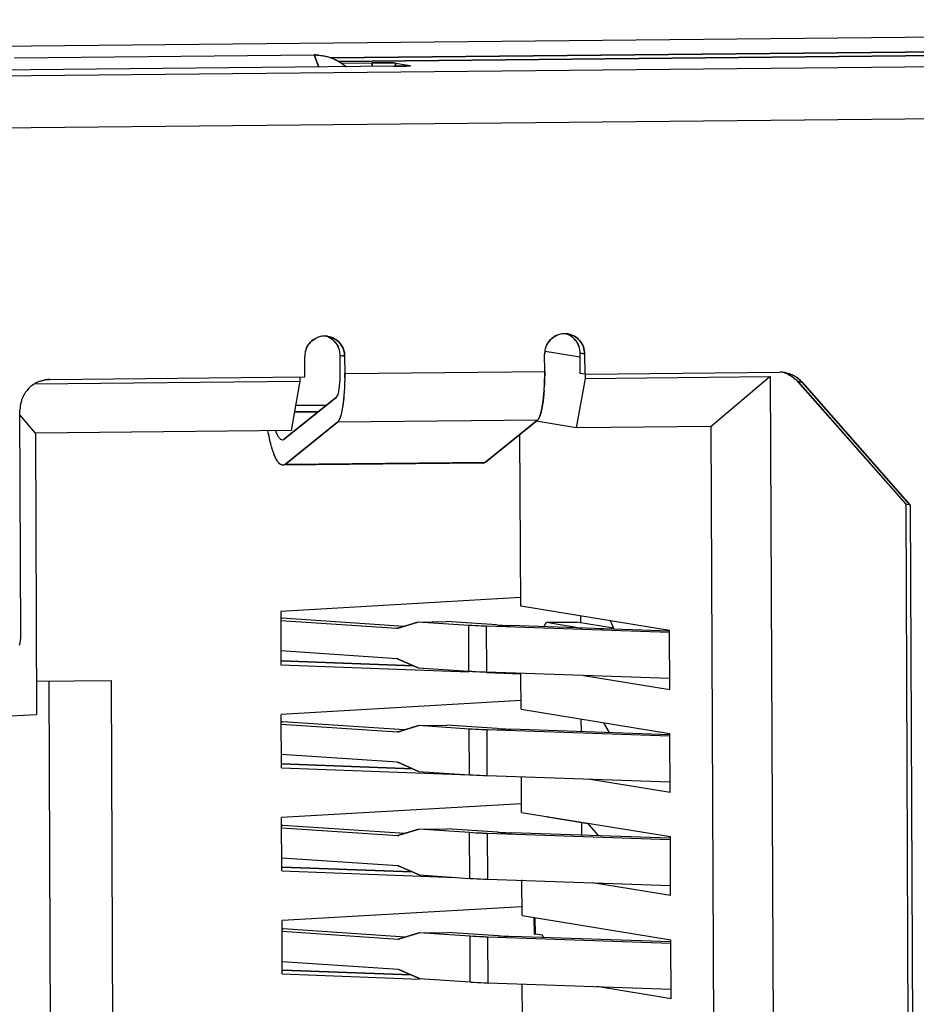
# Model space of a CAD drawing. Header units: millimetres. Extents: x 0 to 1750, y -1720 to 477.
# Tile 7 of 256: x 327 to 336, y -994 to -984. Entities that reach past the tile are written whole.
import ezdxf

# ---------------------------------------------------------------- set-up
doc = ezdxf.new("R2010")
doc.units = ezdxf.units.MM
doc.header["$LTSCALE"] = 92.51
for name, color, linetype in [('101304998_DXF_CONTINUOUS_LINE', 7, 'CONTINUOUS'), ('_101304998_1DXF_CONTINUOUS_LINE', 7, 'CONTINUOUS'), ('DE-11-072043DXF_CONTINUOUS_LINE', 7, 'CONTINUOUS'), ('MANIFOLD_SOLDXF_CONTINUOUS_LINE', 7, 'CONTINUOUS')]:
    doc.layers.add(name, color=color, linetype=linetype)

msp = doc.modelspace()

# ---------------------------------------------------------------- linework, layer by layer
at = {"layer": '101304998_DXF_CONTINUOUS_LINE'}
for p, q in [((323.5827, -984.4111), (352.3109, -984.126)), ((343.0871, -984.0736), (330.1382, -984.2021)), ((330.2172, -984.2386), (343.0063, -984.1117)), ((327.0258, -984.2043), (329.9774, -984.175)), ((330.0224, -984.2936), (329.9774, -984.175)), ((330.2423, -984.2542), (330.5453, -984.2512)), ((330.5453, -984.2512), (330.5455, -984.2884)), ((330.7779, -984.2551), (330.9211, -984.2784)), ((330.778, -984.2862), (330.7779, -984.2551)), ((330.7601, -984.2862), (326.628, -984.3272)), ((330.8727, -984.2838), (330.8337, -984.285)), ((352.4026, -984.6403), (323.6385, -984.9258)), ((329.8834, -987.3428), (329.8826, -987.1428)), ((330.2314, -987.1316), (330.2761, -987.1389)), ((330.2321, -987.3016), (330.2314, -987.1316)), ((330.2761, -987.1389), (330.2769, -987.3089)), ((332.2445, -987.2893), (332.2438, -987.1194)), ((332.2488, -987.0885), (332.5927, -987.1447)), ((332.5926, -987.1082), (332.6373, -987.1155)), ((332.5935, -987.3081), (332.5926, -987.1082)), ((332.6373, -987.1155), (332.6382, -987.3154)), ((327.3747, -987.3676), (329.8834, -987.3428)), ((329.8389, -987.3854), (329.8387, -987.3429)), ((330.2769, -987.3089), (332.2445, -987.2893)), ((332.6429, -987.3576), (332.5556, -987.8428)), ((332.6382, -987.3154), (332.5935, -987.3081)), ((332.6382, -987.3154), (334.5567, -987.2964)), ((332.6427, -987.3154), (332.6429, -987.3576)), ((332.6429, -987.3576), (334.463, -987.3395)), ((334.463, -987.3395), (333.8838, -987.8296)), ((334.463, -987.3395), (334.5192, -1000.1734)), ((327.2241, -987.4114), (329.8389, -987.3854)), ((329.7516, -987.8706), (329.8389, -987.3854)), ((334.7337, -987.3884), (334.7785, -987.3957)), ((335.7967, -988.5958), (334.7337, -987.3884)), ((334.7785, -987.3957), (335.8415, -988.6031)), ((330.1961, -987.5417), (329.6856, -987.9525)), ((329.7963, -987.6222), (330.0998, -987.6192)), ((327.0905, -989.8894), (327.0808, -987.6704)), ((327.233, -987.8956), (327.081, -987.7152)), ((330.0149, -987.6876), (329.7841, -987.6898)), ((329.7851, -987.6844), (330.0217, -987.6821)), ((329.6943, -988.2), (330.2048, -987.7892)), ((332.1724, -987.7697), (330.2048, -987.7892)), ((332.1724, -987.7697), (331.662, -988.1805)), ((332.5556, -987.8428), (332.1615, -987.7785)), ((333.8838, -987.8296), (332.5556, -987.8428)), ((333.9356, -999.664), (333.8838, -987.8296)), ((329.7516, -987.8706), (327.233, -987.8956)), ((327.233, -987.8956), (327.2451, -990.6643)), ((332.0081, -989.5985), (332.0007, -987.9079)), ((331.6346, -988.1915), (329.667, -988.2111)), ((329.6943, -988.2), (331.662, -988.1805)), ((335.8415, -988.6031), (335.7967, -988.5958)), ((335.7967, -988.5958), (335.8418, -998.8909)), ((335.8415, -988.6031), (335.8866, -998.8982)), ((332.0078, -989.5135), (329.647, -989.6494)), ((329.647, -989.6494), (329.6493, -990.1742)), ((333.4722, -989.8374), (332.0081, -989.5985)), ((329.6589, -989.7166), (329.6473, -989.7165)), ((329.6474, -989.7391), (330.7902, -989.8157)), ((330.8585, -989.797), (329.6589, -989.7166)), ((330.9974, -989.7547), (330.8015, -989.8144)), ((330.9974, -989.7547), (331.2733, -989.7499)), ((331.4965, -989.7881), (330.9974, -989.7547)), ((331.7724, -989.7833), (331.2733, -989.7499)), ((332.2369, -989.801), (332.2624, -989.7573)), ((332.2624, -989.7573), (332.5576, -989.7543)), ((332.2624, -989.7573), (332.6095, -989.8139)), ((332.9231, -989.814), (332.5576, -989.7543)), ((332.6003, -989.7613), (332.6, -989.6951)), ((332.9277, -989.8249), (332.893, -989.7429)), ((330.8015, -989.8155), (330.7902, -989.8157)), ((331.4985, -990.2379), (331.4965, -989.7881)), ((333.4715, -989.8584), (331.6693, -989.7963)), ((331.6693, -989.7963), (331.6713, -990.2461)), ((333.472, -989.8436), (331.9053, -989.7896)), ((332.7883, -989.8201), (332.9251, -989.8187)), ((333.4748, -990.4172), (333.4722, -989.8374)), ((330.7915, -990.1156), (329.6488, -990.0389)), ((329.6508, -990.136), (330.9554, -990.1852)), ((330.8028, -990.1184), (330.9994, -990.2045)), ((329.6493, -990.1742), (331.4982, -990.2439)), ((330.9994, -990.2045), (331.4985, -990.2379)), ((331.6711, -990.2504), (332.0111, -990.2632)), ((331.6713, -990.2461), (333.4743, -990.3083)), ((332.0126, -990.613), (332.0111, -990.2632)), ((327.2437, -990.338), (327.9774, -990.3307)), ((327.3951, -996.6043), (327.3676, -990.3368)), ((327.9774, -990.3307), (328.005, -996.6277)), ((332.6288, -990.2791), (333.4748, -990.4172)), ((332.0122, -990.5281), (329.6515, -990.6639)), ((332.0126, -990.613), (333.4767, -990.852)), ((326.8427, -990.6837), (327.2451, -990.6643)), ((329.6538, -991.1887), (329.6515, -990.6639)), ((329.6634, -990.7361), (329.6518, -990.736)), ((330.863, -990.8165), (329.6634, -990.7361)), ((332.605, -990.8331), (332.6044, -990.7096)), ((332.8816, -990.8426), (332.8262, -990.7458)), ((329.6519, -990.7586), (330.7946, -990.8352)), ((330.806, -990.835), (330.7946, -990.8352)), ((331.0019, -990.7742), (330.8059, -990.8339)), ((331.0019, -990.7742), (331.2778, -990.7694)), ((331.5009, -990.8077), (331.0019, -990.7742)), ((331.7769, -990.8029), (331.2778, -990.7694)), ((331.5029, -991.2574), (331.5009, -990.8077)), ((333.4758, -990.878), (331.6738, -990.8158)), ((331.6738, -990.8158), (331.6757, -991.2656)), ((333.4763, -990.8632), (331.9098, -990.8091)), ((333.4792, -991.4317), (333.4767, -990.852)), ((330.7959, -991.1351), (329.6532, -991.0585)), ((330.8073, -991.1379), (331.0038, -991.224)), ((329.6538, -991.1887), (331.5029, -991.2584)), ((329.6552, -991.1506), (330.9474, -991.1993)), ((331.0038, -991.224), (331.5029, -991.2574)), ((331.6757, -991.2656), (333.4788, -991.3278)), ((332.017, -991.6275), (332.0155, -991.2777)), ((333.4792, -991.4317), (332.672, -991.3)), ((332.0167, -991.5426), (329.6559, -991.6785)), ((329.6582, -992.2032), (329.6559, -991.6785)), ((332.017, -991.6275), (333.4811, -991.8665)), ((332.2708, -991.6763), (332.2668, -991.6683)), ((332.668, -991.7412), (332.2708, -991.6763)), ((329.6679, -991.7556), (329.6563, -991.7555)), ((329.6564, -991.7781), (330.7991, -991.8547)), ((330.8675, -991.836), (329.6679, -991.7556)), ((331.0063, -991.7937), (330.8104, -991.8534)), ((331.0063, -991.7937), (331.2823, -991.7889)), ((331.5054, -991.8272), (331.0063, -991.7937)), ((331.7813, -991.8224), (331.2823, -991.7889)), ((332.6094, -991.8526), (332.6089, -991.7315)), ((332.7782, -991.8584), (332.6834, -991.7511)), ((330.8104, -991.8546), (330.7991, -991.8547)), ((331.5074, -992.277), (331.5054, -991.8272)), ((333.4801, -991.8975), (331.6782, -991.8353)), ((331.6782, -991.8353), (331.6802, -992.2851)), ((333.4806, -991.8827), (331.9143, -991.8286)), ((333.4837, -992.4462), (333.4811, -991.8665)), ((330.8004, -992.1546), (329.6577, -992.078)), ((329.6582, -992.2032), (331.3693, -992.2677)), ((329.6597, -992.1651), (330.9393, -992.2133)), ((330.8117, -992.1575), (331.0083, -992.2435)), ((331.0083, -992.2435), (331.5074, -992.277)), ((331.6802, -992.2851), (333.4832, -992.3473)), ((332.0215, -992.6421), (332.02, -992.2922)), ((333.4837, -992.4462), (332.7153, -992.3208)), ((332.0211, -992.5571), (329.6604, -992.693)), ((332.0215, -992.6421), (333.4856, -992.881)), ((332.1391, -992.6613), (332.1398, -992.8219)), ((332.1488, -992.6628), (332.1495, -992.8252)), ((329.6627, -993.2177), (329.6604, -992.693)), ((329.6723, -992.7751), (329.6607, -992.775)), ((330.8719, -992.8555), (329.6723, -992.7751)), ((329.6608, -992.7976), (330.8036, -992.8743)), ((330.8149, -992.8741), (330.8036, -992.8743)), ((331.0108, -992.8132), (330.8149, -992.8729)), ((331.0108, -992.8132), (331.2867, -992.8084)), ((331.5099, -992.8467), (331.0108, -992.8132)), ((331.7858, -992.8419), (331.2867, -992.8084)), ((331.5119, -993.2965), (331.5099, -992.8467)), ((333.4843, -992.917), (331.6827, -992.8548)), ((331.6827, -992.8548), (331.6847, -993.3046)), ((333.4848, -992.9022), (331.9187, -992.8482)), ((332.2223, -992.837), (332.1495, -992.8252)), ((332.2332, -992.859), (332.2223, -992.837)), ((333.4881, -993.4607), (333.4856, -992.881)), ((330.8049, -993.1741), (329.6622, -993.0975)), ((329.6627, -993.2177), (331.0126, -993.2686)), ((329.6641, -993.1796), (330.9313, -993.2274)), ((330.8162, -993.177), (331.0128, -993.263)), ((331.0128, -993.263), (331.5119, -993.2965)), ((331.6847, -993.3046), (333.4877, -993.3668)), ((332.0259, -993.6566), (332.0244, -993.3163)), ((333.4881, -993.4607), (332.7586, -993.3417))]:
    msp.add_line(p, q, dxfattribs=at)
for centre, radius, start, end in [((329.982, -984.6471), 0.4721, 85.32447, 90.56277), ((330.8147, -982.7433), 1.5416, 272.15696, 272.77693), ((330.8472, -983.4094), 0.8747, 272.76212, 273.59062), ((330.0805, -987.1361), 0.1951, 105.79356, 113.57351), ((330.0806, -987.1364), 0.1955, 90.63264, 105.79455), ((330.0804, -987.1332), 0.1922, 87.29413, 90.56593), ((330.0358, -987.1268), 0.1931, 67.46875, 75.30203), ((330.0803, -987.1347), 0.1937, 82.9657, 87.29276), ((330.0802, -987.1355), 0.1945, 80.72209, 82.96708), ((332.4417, -987.1127), 0.1951, 105.79356, 113.57351), ((332.4418, -987.113), 0.1955, 90.63264, 105.79455), ((332.4416, -987.1097), 0.1922, 87.29413, 90.56593), ((332.397, -987.1034), 0.1931, 67.46875, 75.30203), ((332.4415, -987.1113), 0.1937, 82.9657, 87.29276), ((332.4414, -987.112), 0.1945, 80.72209, 82.96708), ((330.086, -987.1418), 0.2034, 158.53031, 165.50318), ((330.0299, -987.1321), 0.2014, 15.03853, 22.05737), ((332.4484, -987.1188), 0.2046, 165.47537, 180.17428), ((332.4473, -987.1184), 0.2034, 158.53031, 165.50318), ((332.3911, -987.1087), 0.2014, 15.03853, 22.05737), ((332.3888, -987.1093), 0.2038, 0.31801, 15.05798), ((330.0872, -987.1422), 0.2046, 165.47537, 180.17428), ((330.0276, -987.1328), 0.2038, 0.31801, 15.05798), ((334.5595, -987.5856), 0.2893, 85.24943, 90.55959), ((334.5593, -987.5885), 0.2921, 80.73607, 85.25336), ((334.5153, -987.578), 0.2889, 71.86918, 74.12709), ((334.5146, -987.58), 0.291, 63.13023, 71.85897), ((327.3832, -987.6681), 0.3023, 127.11086, 144.6559), ((327.3796, -987.664), 0.2968, 115.05645, 127.02465), ((327.3779, -987.6606), 0.293, 109.11991, 115.0417), ((329.9457, -987.3183), 2.2986, 356.17833, 357.27063), ((327.3842, -987.6685), 0.3033, 156.46804, 162.40906), ((327.3846, -987.6687), 0.3038, 144.71581, 156.46776), ((327.3879, -987.6694), 0.3071, 162.45688, 180.18562), ((330.7922, -989.7849), 0.0308, 266.15923, 277.89039), ((330.7921, -989.784), 0.0318, 277.88904, 282.48697), ((330.7918, -989.7827), 0.0331, 282.49063, 286.96705), ((326.7834, -989.8904), 0.3071, 342.29038, 0.18516), ((330.7967, -990.8045), 0.0308, 266.15923, 277.89039), ((330.7966, -990.8035), 0.0318, 277.88904, 282.48697), ((330.7963, -990.8022), 0.0331, 282.49063, 286.96705), ((330.8012, -991.824), 0.0308, 266.15923, 277.89039), ((330.801, -991.823), 0.0318, 277.88904, 282.48697), ((330.8007, -991.8217), 0.0331, 282.49063, 286.96705), ((330.8056, -992.8435), 0.0308, 266.15923, 277.89039), ((330.8055, -992.8425), 0.0318, 277.88904, 282.48697), ((330.8052, -992.8413), 0.0331, 282.49063, 286.96705)]:
    msp.add_arc(centre, radius, start, end, dxfattribs=at)
for points, knots in [([(330.0205, -984.1765), (330.07, -984.1806), (330.168, -984.2044), (330.2533, -984.2581), (330.2903, -984.2905)], [0, 0, 0, 0, 0.502093, 1, 1, 1, 1]), ([(330.5453, -984.2512), (330.5713, -984.2509), (330.6212, -984.2508), (330.6892, -984.2511), (330.7406, -984.2528), (330.7684, -984.2535), (330.7779, -984.2551)], [0, 0, 0, 0, 0.335371, 0.643061, 0.876384, 1, 1, 1, 1]), ([(330.8337, -984.285), (330.8279, -984.2852), (330.8034, -984.2857), (330.7789, -984.286), (330.7601, -984.2862)], [0, 0, 0, 0, 0.234416, 1, 1, 1, 1]), ([(330.9199, -984.2808), (330.9188, -984.281), (330.9129, -984.2817), (330.9069, -984.2821), (330.902, -984.2824)], [0, 0, 0, 0, 0.180375, 1, 1, 1, 1]), ([(330.9243, -984.2795), (330.9243, -984.2797), (330.9228, -984.2807), (330.9213, -984.2806), (330.9199, -984.2808)], [0, 0, 0, 0, 0.091262, 1, 1, 1, 1]), ([(330.1116, -986.9435), (330.1561, -986.9508), (330.243, -986.9996), (330.2759, -987.0933), (330.2761, -987.1389)], [0, 0, 0, 0, 0.497301, 1, 1, 1, 1]), ([(332.4728, -986.9201), (332.5173, -986.9274), (332.6042, -986.9762), (332.6371, -987.0699), (332.6373, -987.1155)], [0, 0, 0, 0, 0.497301, 1, 1, 1, 1]), ([(330.2769, -987.3089), (330.2771, -987.3657), (330.2745, -987.4723), (330.261, -987.6146), (330.2429, -987.7124), (330.2227, -987.766), (330.2112, -987.784), (330.2048, -987.7892)], [0, 0, 0, 0, 0.346993, 0.64963, 0.873787, 0.949345, 1, 1, 1, 1]), ([(330.2297, -987.3875), (330.2302, -987.3805), (330.2317, -987.3519), (330.2322, -987.3233), (330.2321, -987.3016)], [0, 0, 0, 0, 0.242766, 1, 1, 1, 1]), ([(332.2445, -987.2893), (332.2446, -987.301), (332.2445, -987.3472), (332.2433, -987.3933), (332.2416, -987.4277)], [0, 0, 0, 0, 0.253333, 1, 1, 1, 1]), ([(334.6063, -987.3002), (334.6391, -987.3055), (334.7035, -987.3278), (334.7564, -987.3706), (334.7785, -987.3957)], [0, 0, 0, 0, 0.49917, 1, 1, 1, 1]), ([(330.2106, -987.5144), (330.2163, -987.4971), (330.2241, -987.4547), (330.2282, -987.412), (330.2297, -987.3875)], [0, 0, 0, 0, 0.425875, 1, 1, 1, 1]), ([(330.1961, -987.5417), (330.1975, -987.5406), (330.2044, -987.5327), (330.208, -987.5226), (330.2106, -987.5144)], [0, 0, 0, 0, 0.178273, 1, 1, 1, 1]), ([(332.232, -987.553), (332.231, -987.5623), (332.2268, -987.5968), (332.2215, -987.6312), (332.2165, -987.656)], [0, 0, 0, 0, 0.271401, 1, 1, 1, 1]), ([(332.2391, -987.4715), (332.2386, -987.4785), (332.2367, -987.5057), (332.2342, -987.5329), (332.232, -987.553)], [0, 0, 0, 0, 0.258896, 1, 1, 1, 1]), ([(332.1963, -987.7301), (332.1946, -987.7346), (332.1886, -987.7488), (332.1807, -987.763), (332.1724, -987.7697)], [0, 0, 0, 0, 0.315643, 1, 1, 1, 1]), ([(332.2165, -987.656), (332.2155, -987.6609), (332.2118, -987.6788), (332.2073, -987.6966), (332.2034, -987.7093)], [0, 0, 0, 0, 0.272568, 1, 1, 1, 1]), ([(329.667, -988.211), (329.6518, -988.2112), (329.6275, -988.1929), (329.6058, -988.1596), (329.578, -988.1025), (329.5483, -988.0061), (329.5303, -987.9214), (329.5215, -987.8732)], [0, 0, 0, 0, 0.118884, 0.20728, 0.319122, 0.61452, 1, 1, 1, 1]), ([(329.5959, -987.8728), (329.6008, -987.8858), (329.6106, -987.909), (329.629, -987.9416), (329.6507, -987.9612), (329.6645, -987.9611)], [0, 0, 0, 0, 0.360722, 0.641961, 1, 1, 1, 1]), ([(329.6645, -987.9611), (329.67, -987.961), (329.6777, -987.9583), (329.6839, -987.9539), (329.6856, -987.9525)], [0, 0, 0, 0, 0.721791, 1, 1, 1, 1]), ([(329.6943, -988.2), (329.6921, -988.2018), (329.6841, -988.2075), (329.6741, -988.211), (329.667, -988.211)], [0, 0, 0, 0, 0.278209, 1, 1, 1, 1]), ([(331.662, -988.1805), (331.6598, -988.1822), (331.6518, -988.188), (331.6418, -988.1914), (331.6346, -988.1915)], [0, 0, 0, 0, 0.278209, 1, 1, 1, 1]), ([(331.6693, -989.7963), (331.6525, -989.7957), (331.5949, -989.7936), (331.5373, -989.7909), (331.4965, -989.7881)], [0, 0, 0, 0, 0.290853, 1, 1, 1, 1]), ([(331.7724, -989.7833), (331.7816, -989.784), (331.8259, -989.7866), (331.8702, -989.7884), (331.9053, -989.7896)], [0, 0, 0, 0, 0.208081, 1, 1, 1, 1]), ([(331.4985, -990.2379), (331.5104, -990.2387), (331.568, -990.2422), (331.6256, -990.2445), (331.6713, -990.2461)], [0, 0, 0, 0, 0.208081, 1, 1, 1, 1]), ([(331.6738, -990.8158), (331.657, -990.8152), (331.5994, -990.8131), (331.5417, -990.8104), (331.5009, -990.8077)], [0, 0, 0, 0, 0.290853, 1, 1, 1, 1]), ([(331.7769, -990.8029), (331.7861, -990.8035), (331.8304, -990.8061), (331.8747, -990.8079), (331.9098, -990.8091)], [0, 0, 0, 0, 0.208081, 1, 1, 1, 1]), ([(331.5029, -991.2574), (331.5149, -991.2582), (331.5725, -991.2617), (331.6301, -991.264), (331.6757, -991.2656)], [0, 0, 0, 0, 0.208081, 1, 1, 1, 1]), ([(332.6834, -991.7511), (332.6822, -991.7497), (332.6779, -991.7453), (332.6723, -991.7419), (332.668, -991.7412)], [0, 0, 0, 0, 0.294099, 1, 1, 1, 1]), ([(331.6782, -991.8353), (331.6615, -991.8347), (331.6038, -991.8326), (331.5462, -991.8299), (331.5054, -991.8272)], [0, 0, 0, 0, 0.290853, 1, 1, 1, 1]), ([(331.7813, -991.8224), (331.7905, -991.823), (331.8348, -991.8257), (331.8792, -991.8274), (331.9143, -991.8286)], [0, 0, 0, 0, 0.208081, 1, 1, 1, 1]), ([(331.5074, -992.277), (331.5194, -992.2778), (331.5769, -992.2812), (331.6345, -992.2835), (331.6802, -992.2851)], [0, 0, 0, 0, 0.208081, 1, 1, 1, 1]), ([(331.6827, -992.8548), (331.6659, -992.8543), (331.6083, -992.8521), (331.5507, -992.8494), (331.5099, -992.8467)], [0, 0, 0, 0, 0.290853, 1, 1, 1, 1]), ([(331.7858, -992.8419), (331.795, -992.8425), (331.8393, -992.8452), (331.8836, -992.8469), (331.9187, -992.8482)], [0, 0, 0, 0, 0.208081, 1, 1, 1, 1]), ([(332.1495, -992.8252), (332.1471, -992.8248), (332.1444, -992.8242), (332.1399, -992.8229), (332.1399, -992.8219)], [0, 0, 0, 0, 0.717043, 1, 1, 1, 1]), ([(331.5119, -993.2965), (331.5238, -993.2973), (331.5814, -993.3007), (331.639, -993.303), (331.6847, -993.3046)], [0, 0, 0, 0, 0.208081, 1, 1, 1, 1])]:
    msp.add_open_spline(points, degree=3, knots=knots, dxfattribs=at)
for points in [[(329.9387, -987.0018), (329.9566, -986.9831), (329.9787, -986.9677), (330.0025, -986.9573)], [(330.174, -986.9918), (330.1559, -986.9734), (330.1337, -986.9584), (330.1098, -986.9485)], [(332.2999, -986.9784), (332.3179, -986.9597), (332.3399, -986.9442), (332.3637, -986.9338)], [(332.5352, -986.9683), (332.5171, -986.95), (332.4949, -986.9349), (332.471, -986.925)], [(332.5777, -987.033), (332.568, -987.0091), (332.5533, -986.9867), (332.5352, -986.9683)], [(329.8967, -987.0674), (329.9062, -987.0432), (329.9207, -987.0206), (329.9387, -987.0018)], [(330.2165, -987.0564), (330.2068, -987.0325), (330.1921, -987.0101), (330.174, -986.9918)], [(332.258, -987.0439), (332.2675, -987.0198), (332.282, -986.9971), (332.2999, -986.9784)], [(334.6461, -987.3204), (334.6791, -987.3371), (334.7093, -987.3606), (334.7337, -987.3884)], [(327.2819, -987.3838), (327.3116, -987.3735), (327.3433, -987.368), (327.3747, -987.3676)], [(332.2034, -987.7093), (332.2013, -987.7163), (332.199, -987.7232), (332.1963, -987.7301)], [(330.7915, -990.1156), (330.7954, -990.1158), (330.7992, -990.1169), (330.8028, -990.1184)], [(330.7959, -991.1351), (330.7998, -991.1354), (330.8037, -991.1364), (330.8073, -991.1379)], [(330.8004, -992.1546), (330.8043, -992.1549), (330.8082, -992.1559), (330.8117, -992.1575)], [(330.8049, -993.1741), (330.8088, -993.1744), (330.8126, -993.1754), (330.8162, -993.177)]]:
    msp.add_open_spline(points, degree=3, dxfattribs=at)
at = {"layer": '_101304998_1DXF_CONTINUOUS_LINE'}
for p, q in [((327.0258, -984.2043), (329.9774, -984.175)), ((329.9774, -984.175), (330.0224, -984.2936))]:
    msp.add_line(p, q, dxfattribs=at)
msp.add_open_spline([(329.9774, -984.175), (330.0343, -984.1744), (330.1488, -984.194), (330.2484, -984.2537), (330.2907, -984.2909)], degree=3, knots=[0, 0, 0, 0, 0.502359, 1, 1, 1, 1], dxfattribs=at)
at = {"layer": 'DE-11-072043DXF_CONTINUOUS_LINE'}
msp.add_line((353.4876, -983.8276), (322.6442, -984.1337), dxfattribs=at)
at = {"layer": 'MANIFOLD_SOLDXF_CONTINUOUS_LINE'}
for p, q in [((323.5827, -984.4111), (352.3109, -984.126)), ((330.1395, -984.2021), (343.0871, -984.0736)), ((343.0063, -984.1117), (330.2172, -984.2386)), ((330.2423, -984.2542), (330.5453, -984.2512)), ((330.5455, -984.2884), (330.5453, -984.2512)), ((330.7779, -984.2551), (330.9211, -984.2784)), ((330.7779, -984.2551), (330.778, -984.286)), ((330.7601, -984.2862), (326.628, -984.3272)), ((330.8323, -984.2851), (330.8337, -984.285)), ((330.8881, -984.2832), (330.8894, -984.2831)), ((352.4026, -984.6403), (323.6385, -984.9258)), ((329.8834, -987.3428), (329.8826, -987.1428)), ((330.2761, -987.1389), (330.2314, -987.1316)), ((330.2321, -987.3016), (330.2314, -987.1316)), ((330.2761, -987.1389), (330.2769, -987.3089)), ((332.2445, -987.2893), (332.2438, -987.1194)), ((332.2488, -987.0885), (332.5927, -987.1447)), ((332.6373, -987.1155), (332.5926, -987.1082)), ((332.5935, -987.3081), (332.5926, -987.1082)), ((332.6373, -987.1155), (332.6382, -987.3154)), ((327.3747, -987.3676), (329.8834, -987.3428)), ((329.8389, -987.3854), (329.8387, -987.3432)), ((330.2769, -987.3089), (332.2445, -987.2893)), ((332.6429, -987.3576), (332.5556, -987.8428)), ((332.6382, -987.3154), (332.5935, -987.3081)), ((332.6382, -987.3154), (334.5567, -987.2964)), ((332.6427, -987.3154), (332.6429, -987.3576)), ((332.6429, -987.3576), (334.463, -987.3395)), ((334.463, -987.3395), (333.8838, -987.8296)), ((334.463, -987.3395), (334.5192, -1000.1734)), ((327.2241, -987.4114), (329.8389, -987.3854)), ((329.7516, -987.8706), (329.8389, -987.3854)), ((332.2416, -987.4288), (332.2416, -987.4277)), ((334.7785, -987.3957), (334.7337, -987.3884)), ((334.734, -987.3886), (335.7967, -988.5958)), ((335.8415, -988.6031), (334.7785, -987.3957)), ((329.6856, -987.9525), (330.1961, -987.5417)), ((329.7963, -987.6222), (330.0998, -987.6192)), ((327.0905, -989.8894), (327.0808, -987.6704)), ((327.233, -987.8956), (327.081, -987.7152)), ((329.7841, -987.6898), (330.0149, -987.6876)), ((329.7851, -987.6844), (330.0217, -987.6821)), ((332.1962, -987.7305), (332.1963, -987.73)), ((332.1962, -987.7305), (332.1963, -987.7301)), ((330.2048, -987.7892), (329.6943, -988.2)), ((332.1724, -987.7697), (330.2048, -987.7892)), ((331.662, -988.1805), (332.1724, -987.7697)), ((332.5556, -987.8428), (332.1615, -987.7785)), ((333.8838, -987.8296), (332.5556, -987.8428)), ((333.9356, -999.664), (333.8838, -987.8296)), ((329.7516, -987.8706), (327.233, -987.8956)), ((327.233, -987.8956), (327.2451, -990.6643)), ((332.0081, -989.5985), (332.0007, -987.9079)), ((331.6346, -988.1915), (329.667, -988.2111)), ((329.6943, -988.2), (331.662, -988.1805)), ((335.8415, -988.6031), (335.7967, -988.5958)), ((335.7967, -988.5958), (335.8418, -998.8909)), ((335.8415, -988.6031), (335.8866, -998.8982)), ((332.0078, -989.5135), (329.647, -989.6494)), ((329.647, -989.6494), (329.6493, -990.1742)), ((333.4722, -989.8374), (332.0081, -989.5985)), ((329.6473, -989.7165), (329.6589, -989.7166)), ((329.6474, -989.7391), (330.7902, -989.8157)), ((330.8585, -989.797), (329.6589, -989.7166)), ((330.8015, -989.8144), (330.9974, -989.7547)), ((330.9974, -989.7547), (331.2733, -989.7499)), ((331.4965, -989.7881), (330.9974, -989.7547)), ((331.7724, -989.7833), (331.2733, -989.7499)), ((332.2369, -989.801), (332.2624, -989.7573)), ((332.2624, -989.7573), (332.5576, -989.7543)), ((332.2624, -989.7573), (332.6095, -989.8139)), ((332.9231, -989.814), (332.5576, -989.7543)), ((332.6003, -989.7613), (332.6, -989.6951)), ((332.9277, -989.8249), (332.893, -989.7429)), ((331.4985, -990.2379), (331.4965, -989.7881)), ((333.4715, -989.8584), (331.6693, -989.7963)), ((331.6693, -989.7963), (331.6713, -990.2461)), ((333.472, -989.8436), (331.9053, -989.7896)), ((332.7883, -989.8201), (332.9251, -989.8187)), ((333.4748, -990.4172), (333.4722, -989.8374)), ((330.7915, -990.1156), (329.6488, -990.0389)), ((330.9554, -990.1852), (329.6508, -990.136)), ((330.9994, -990.2045), (330.8028, -990.1184)), ((329.6493, -990.1742), (331.4982, -990.2439)), ((330.9994, -990.2045), (331.4985, -990.2379)), ((331.6711, -990.2504), (332.0111, -990.2632)), ((331.6713, -990.2461), (333.4743, -990.3083)), ((332.0126, -990.613), (332.0111, -990.2632)), ((327.2437, -990.338), (327.9774, -990.3307)), ((327.3951, -996.6043), (327.3676, -990.3368)), ((327.9774, -990.3307), (328.005, -996.6277)), ((332.6288, -990.2791), (333.4748, -990.4172)), ((332.0122, -990.5281), (329.6515, -990.6639)), ((332.0126, -990.613), (333.4767, -990.852)), ((326.8427, -990.6837), (327.2451, -990.6643)), ((329.6538, -991.1887), (329.6515, -990.6639)), ((329.6518, -990.736), (329.6634, -990.7361)), ((330.863, -990.8165), (329.6634, -990.7361)), ((332.605, -990.8331), (332.6044, -990.7096)), ((332.8816, -990.8426), (332.8262, -990.7458)), ((329.6519, -990.7586), (330.7946, -990.8352)), ((330.8059, -990.8339), (331.0019, -990.7742)), ((331.0019, -990.7742), (331.2778, -990.7694)), ((331.5009, -990.8077), (331.0019, -990.7742)), ((331.7769, -990.8029), (331.2778, -990.7694)), ((331.5029, -991.2574), (331.5009, -990.8077)), ((333.4758, -990.878), (331.6738, -990.8158)), ((331.6738, -990.8158), (331.6757, -991.2656)), ((333.4763, -990.8632), (331.9098, -990.8091)), ((333.4792, -991.4317), (333.4767, -990.852)), ((330.7959, -991.1351), (329.6532, -991.0585)), ((331.0038, -991.224), (330.8073, -991.1379)), ((329.6538, -991.1887), (331.5029, -991.2584)), ((330.9474, -991.1993), (329.6552, -991.1506)), ((331.0038, -991.224), (331.5029, -991.2574)), ((331.6757, -991.2656), (333.4788, -991.3278)), ((332.017, -991.6275), (332.0155, -991.2777)), ((333.4792, -991.4317), (332.672, -991.3)), ((332.0167, -991.5426), (329.6559, -991.6785)), ((329.6582, -992.2032), (329.6559, -991.6785)), ((332.017, -991.6275), (333.4811, -991.8665)), ((332.668, -991.7412), (332.2708, -991.6763)), ((329.6563, -991.7555), (329.6679, -991.7556)), ((329.6564, -991.7781), (330.7991, -991.8547)), ((330.8675, -991.836), (329.6679, -991.7556)), ((330.8104, -991.8534), (331.0063, -991.7937)), ((331.0063, -991.7937), (331.2823, -991.7889)), ((331.5054, -991.8272), (331.0063, -991.7937)), ((331.7813, -991.8224), (331.2823, -991.7889)), ((332.6094, -991.8526), (332.6089, -991.7315)), ((332.7782, -991.8584), (332.6834, -991.7511)), ((331.5074, -992.277), (331.5054, -991.8272)), ((333.4801, -991.8975), (331.6782, -991.8353)), ((331.6782, -991.8353), (331.6802, -992.2851)), ((333.4806, -991.8827), (331.9143, -991.8286)), ((333.4837, -992.4462), (333.4811, -991.8665)), ((330.8004, -992.1546), (329.6577, -992.078)), ((329.6582, -992.2032), (331.3693, -992.2677)), ((330.9393, -992.2133), (329.6597, -992.1651)), ((331.0083, -992.2435), (330.8117, -992.1575)), ((331.0083, -992.2435), (331.5074, -992.277)), ((331.6802, -992.2851), (333.4832, -992.3473)), ((332.0215, -992.6421), (332.02, -992.2968)), ((333.4837, -992.4462), (332.7153, -992.3208)), ((332.0211, -992.5571), (329.6604, -992.693)), ((332.0215, -992.6421), (333.4856, -992.881)), ((332.1391, -992.6613), (332.1398, -992.8219)), ((332.1488, -992.6628), (332.1495, -992.8252)), ((329.6627, -993.2177), (329.6604, -992.693)), ((329.6607, -992.775), (329.6723, -992.7751)), ((330.8719, -992.8555), (329.6723, -992.7751)), ((329.6608, -992.7976), (330.8036, -992.8743)), ((330.8149, -992.8729), (331.0108, -992.8132)), ((331.0108, -992.8132), (331.2867, -992.8084)), ((331.5099, -992.8467), (331.0108, -992.8132)), ((331.7858, -992.8419), (331.2867, -992.8084)), ((331.5119, -993.2965), (331.5099, -992.8467)), ((333.4843, -992.917), (331.6827, -992.8548)), ((331.6827, -992.8548), (331.6847, -993.3046)), ((333.4848, -992.9022), (331.9187, -992.8482)), ((332.2223, -992.837), (332.1495, -992.8252)), ((332.2332, -992.859), (332.2223, -992.837)), ((333.4881, -993.4607), (333.4856, -992.881)), ((330.8049, -993.1741), (329.6622, -993.0975)), ((329.6627, -993.2177), (331.0126, -993.2686)), ((330.9313, -993.2274), (329.6641, -993.1796)), ((331.0128, -993.263), (330.8162, -993.177)), ((331.0128, -993.263), (331.5119, -993.2965)), ((331.6847, -993.3046), (333.4877, -993.3668)), ((332.0259, -993.6566), (332.0244, -993.3163)), ((333.4881, -993.4607), (332.7586, -993.3417))]:
    msp.add_line(p, q, dxfattribs=at)
for centre, radius, start, end in [((330.9104, -984.2161), 0.0654, 278.05672, 278.36314), ((330.081, -987.1372), 0.1964, 112.99652, 113.5803), ((330.0808, -987.1367), 0.1958, 105.82994, 112.99514), ((330.0805, -987.1362), 0.1952, 90.61157, 105.79996), ((330.0804, -987.1343), 0.1934, 87.4605, 90.56686), ((330.0804, -987.1349), 0.1939, 80.74033, 87.46103), ((330.0345, -987.1294), 0.196, 50.02079, 67.39597), ((332.4423, -987.1138), 0.1964, 112.99652, 113.5803), ((332.442, -987.1133), 0.1958, 105.82994, 112.99514), ((332.4418, -987.1127), 0.1952, 90.61157, 105.79996), ((332.4416, -987.1109), 0.1934, 87.4605, 90.56686), ((332.4416, -987.1114), 0.1939, 80.74033, 87.46103), ((332.3957, -987.106), 0.196, 50.02079, 67.39597), ((332.3954, -987.1062), 0.1964, 45.3244, 49.97948), ((332.3949, -987.1066), 0.197, 44.58471, 45.32632), ((330.0858, -987.1419), 0.2032, 158.47211, 165.45167), ((330.0856, -987.1419), 0.203, 157.88122, 158.46682), ((330.0833, -987.1404), 0.2003, 135.49258, 136.22602), ((330.0341, -987.1296), 0.1964, 45.3244, 49.97948), ((330.0337, -987.13), 0.197, 44.58471, 45.32632), ((330.0306, -987.132), 0.2007, 22.12325, 22.71333), ((330.0301, -987.1322), 0.2012, 15.09034, 22.116), ((332.4479, -987.1186), 0.2041, 165.48259, 180.2193), ((332.447, -987.1185), 0.2032, 158.47211, 165.45167), ((332.4468, -987.1185), 0.203, 157.88122, 158.46682), ((332.4445, -987.117), 0.2003, 135.49258, 136.22602), ((332.3918, -987.1086), 0.2007, 22.12325, 22.71333), ((332.3913, -987.1088), 0.2012, 15.09034, 22.116), ((332.3893, -987.1092), 0.2033, 0.27281, 15.05079), ((330.0867, -987.1421), 0.2041, 165.48259, 180.2193), ((330.0281, -987.1326), 0.2033, 0.27281, 15.05079), ((327.5181, -987.3212), 2.7588, 359.2858, 359.76866), ((327.4952, -987.3211), 2.7817, 359.76825, 0.25116), ((334.5596, -987.5869), 0.2905, 85.27731, 90.56442), ((334.5595, -987.5873), 0.2909, 84.79677, 85.27864), ((334.5596, -987.5868), 0.2904, 80.73661, 84.79794), ((334.5144, -987.5804), 0.2914, 64.20127, 70.77724), ((327.3829, -987.6678), 0.3018, 127.09631, 144.67053), ((327.3797, -987.6642), 0.297, 115.05505, 127.01699), ((327.3785, -987.6619), 0.2944, 109.13658, 115.02933), ((327.3779, -987.6613), 0.2936, 90.64345, 109.08528), ((329.9564, -987.3189), 2.2878, 356.17569, 357.24731), ((327.3856, -987.6691), 0.3048, 156.48026, 162.39154), ((327.3848, -987.6688), 0.3039, 144.72326, 156.46915), ((327.3876, -987.6694), 0.3067, 162.44776, 180.19738), ((326.7838, -989.8904), 0.3068, 342.28176, 0.19602)]:
    msp.add_arc(centre, radius, start, end, dxfattribs=at)
for points, knots in [([(330.7779, -984.2551), (330.7743, -984.2545), (330.7647, -984.2538), (330.7471, -984.2528), (330.723, -984.2521), (330.681, -984.2512), (330.6212, -984.2507), (330.5713, -984.2509), (330.5453, -984.2512)], [0, 0, 0, 0, 0.046508, 0.12361, 0.22842, 0.356935, 0.664658, 1, 1, 1, 1]), ([(330.7601, -984.2862), (330.7664, -984.2862), (330.7905, -984.2859), (330.8146, -984.2855), (330.8323, -984.2851)], [0, 0, 0, 0, 0.263158, 1, 1, 1, 1]), ([(330.8337, -984.285), (330.8388, -984.2849), (330.857, -984.2844), (330.8751, -984.2838), (330.8881, -984.2832)], [0, 0, 0, 0, 0.28347, 1, 1, 1, 1]), ([(330.8894, -984.2831), (330.8955, -984.2828), (330.9056, -984.2822), (330.9156, -984.2814), (330.9195, -984.2809)], [0, 0, 0, 0, 0.609474, 1, 1, 1, 1]), ([(330.9199, -984.2808), (330.921, -984.2806), (330.9222, -984.2804), (330.9243, -984.2799), (330.9243, -984.2795)], [0, 0, 0, 0, 0.724807, 1, 1, 1, 1]), ([(330.0025, -986.9573), (329.9852, -986.9648), (329.9634, -986.9784), (329.9449, -986.9955), (329.9405, -987)], [0, 0, 0, 0, 0.748835, 1, 1, 1, 1]), ([(330.2761, -987.1389), (330.276, -987.1157), (330.2677, -987.0691), (330.2324, -987.0079), (330.1784, -986.9628), (330.1341, -986.9472), (330.1116, -986.9435)], [0, 0, 0, 0, 0.251867, 0.5025, 0.751715, 1, 1, 1, 1]), ([(332.3637, -986.9338), (332.3464, -986.9414), (332.3246, -986.9549), (332.3061, -986.9721), (332.3017, -986.9766)], [0, 0, 0, 0, 0.748835, 1, 1, 1, 1]), ([(332.6373, -987.1155), (332.6372, -987.0923), (332.6289, -987.0457), (332.5936, -986.9845), (332.5396, -986.9394), (332.4953, -986.9238), (332.4728, -986.9201)], [0, 0, 0, 0, 0.251867, 0.5025, 0.751715, 1, 1, 1, 1]), ([(332.5352, -986.9683), (332.5485, -986.9818), (332.5637, -987.0025), (332.5745, -987.0253), (332.577, -987.0311)], [0, 0, 0, 0, 0.748837, 1, 1, 1, 1]), ([(330.174, -986.9918), (330.1873, -987.0052), (330.2025, -987.0259), (330.2133, -987.0487), (330.2157, -987.0545)], [0, 0, 0, 0, 0.748837, 1, 1, 1, 1]), ([(330.2297, -987.3875), (330.2302, -987.3806), (330.2317, -987.3519), (330.2322, -987.3233), (330.2321, -987.3016)], [0, 0, 0, 0, 0.242305, 1, 1, 1, 1]), ([(330.2767, -987.3556), (330.2765, -987.3728), (330.275, -987.4385), (330.2711, -987.5042), (330.2664, -987.5525)], [0, 0, 0, 0, 0.261965, 1, 1, 1, 1]), ([(332.2416, -987.4277), (332.2422, -987.4165), (332.244, -987.3703), (332.2447, -987.3242), (332.2445, -987.2893)], [0, 0, 0, 0, 0.244952, 1, 1, 1, 1]), ([(334.7785, -987.3957), (334.7564, -987.3706), (334.7035, -987.3278), (334.6391, -987.3055), (334.6063, -987.3002)], [0, 0, 0, 0, 0.500885, 1, 1, 1, 1]), ([(334.6412, -987.318), (334.6675, -987.3307), (334.7003, -987.3533), (334.7275, -987.3813), (334.734, -987.3886)], [0, 0, 0, 0, 0.748905, 1, 1, 1, 1]), ([(330.2106, -987.5144), (330.2163, -987.4971), (330.2241, -987.4547), (330.2282, -987.412), (330.2297, -987.3875)], [0, 0, 0, 0, 0.425852, 1, 1, 1, 1]), ([(330.1961, -987.5417), (330.1993, -987.5391), (330.2051, -987.53), (330.2087, -987.5204), (330.2106, -987.5144)], [0, 0, 0, 0, 0.401172, 1, 1, 1, 1]), ([(330.2664, -987.5525), (330.2635, -987.5818), (330.257, -987.6351), (330.2433, -987.7051), (330.2292, -987.7516), (330.2157, -987.7773), (330.2085, -987.7862), (330.2048, -987.7892)], [0, 0, 0, 0, 0.357123, 0.649033, 0.864139, 0.941531, 1, 1, 1, 1]), ([(332.2165, -987.656), (332.2181, -987.6483), (332.2244, -987.6141), (332.229, -987.5797), (332.232, -987.553)], [0, 0, 0, 0, 0.227504, 1, 1, 1, 1]), ([(332.232, -987.553), (332.2327, -987.5465), (332.2355, -987.5193), (332.2377, -987.4922), (332.2391, -987.4715)], [0, 0, 0, 0, 0.240646, 1, 1, 1, 1]), ([(332.1724, -987.7697), (332.1774, -987.7657), (332.1867, -987.7529), (332.1929, -987.7389), (332.1962, -987.7305)], [0, 0, 0, 0, 0.415682, 1, 1, 1, 1]), ([(332.1963, -987.7301), (332.197, -987.7284), (332.1995, -987.7216), (332.2018, -987.7146), (332.2034, -987.7093)], [0, 0, 0, 0, 0.235445, 1, 1, 1, 1]), ([(332.2034, -987.7093), (332.2046, -987.7053), (332.2097, -987.6877), (332.2137, -987.6699), (332.2165, -987.656)], [0, 0, 0, 0, 0.227099, 1, 1, 1, 1]), ([(329.667, -988.2111), (329.6601, -988.2111), (329.6446, -988.2063), (329.6247, -988.1878), (329.6055, -988.1595), (329.5869, -988.1209), (329.569, -988.0722), (329.5518, -988.014), (329.5356, -987.9465), (329.5261, -987.8984), (329.5215, -987.873)], [0, 0, 0, 0, 0.053824, 0.121226, 0.209361, 0.320897, 0.45644, 0.615557, 0.797231, 1, 1, 1, 1]), ([(329.5957, -987.8722), (329.6005, -987.8853), (329.6101, -987.9084), (329.6249, -987.9339), (329.6374, -987.9483), (329.6484, -987.9575), (329.6583, -987.9611), (329.6645, -987.9611)], [0, 0, 0, 0, 0.357357, 0.635893, 0.747531, 0.843049, 1, 1, 1, 1]), ([(329.6645, -987.9611), (329.6663, -987.9611), (329.6739, -987.9602), (329.681, -987.9562), (329.6856, -987.9525)], [0, 0, 0, 0, 0.231919, 1, 1, 1, 1]), ([(329.6943, -988.2), (329.6902, -988.2033), (329.6816, -988.2088), (329.6716, -988.211), (329.667, -988.2111)], [0, 0, 0, 0, 0.531237, 1, 1, 1, 1]), ([(331.6346, -988.1915), (331.6393, -988.1915), (331.6493, -988.1893), (331.6579, -988.1838), (331.662, -988.1805)], [0, 0, 0, 0, 0.468763, 1, 1, 1, 1]), ([(331.6693, -989.7963), (331.6525, -989.7957), (331.5949, -989.7936), (331.5373, -989.7909), (331.4965, -989.7881)], [0, 0, 0, 0, 0.290853, 1, 1, 1, 1]), ([(331.7724, -989.7833), (331.7816, -989.784), (331.8259, -989.7866), (331.8702, -989.7884), (331.9053, -989.7896)], [0, 0, 0, 0, 0.208081, 1, 1, 1, 1]), ([(330.8028, -990.1184), (330.8019, -990.118), (330.7982, -990.1166), (330.7944, -990.1158), (330.7915, -990.1156)], [0, 0, 0, 0, 0.258552, 1, 1, 1, 1]), ([(331.4985, -990.2379), (331.5104, -990.2387), (331.568, -990.2422), (331.6256, -990.2445), (331.6713, -990.2461)], [0, 0, 0, 0, 0.208081, 1, 1, 1, 1]), ([(331.6738, -990.8158), (331.657, -990.8152), (331.5994, -990.8131), (331.5417, -990.8104), (331.5009, -990.8077)], [0, 0, 0, 0, 0.290853, 1, 1, 1, 1]), ([(331.7769, -990.8029), (331.7861, -990.8035), (331.8304, -990.8061), (331.8747, -990.8079), (331.9098, -990.8091)], [0, 0, 0, 0, 0.208081, 1, 1, 1, 1]), ([(330.8073, -991.1379), (330.8063, -991.1375), (330.8027, -991.1361), (330.7988, -991.1353), (330.7959, -991.1351)], [0, 0, 0, 0, 0.258552, 1, 1, 1, 1]), ([(331.5029, -991.2574), (331.5149, -991.2582), (331.5725, -991.2617), (331.6301, -991.264), (331.6757, -991.2656)], [0, 0, 0, 0, 0.208081, 1, 1, 1, 1]), ([(332.6834, -991.7511), (332.6822, -991.7497), (332.6779, -991.7453), (332.6723, -991.7419), (332.668, -991.7412)], [0, 0, 0, 0, 0.294099, 1, 1, 1, 1]), ([(331.6782, -991.8353), (331.6615, -991.8347), (331.6038, -991.8326), (331.5462, -991.8299), (331.5054, -991.8272)], [0, 0, 0, 0, 0.290853, 1, 1, 1, 1]), ([(331.7813, -991.8224), (331.7905, -991.823), (331.8348, -991.8257), (331.8792, -991.8274), (331.9143, -991.8286)], [0, 0, 0, 0, 0.208081, 1, 1, 1, 1]), ([(330.8117, -992.1575), (330.8108, -992.1571), (330.8072, -992.1556), (330.8033, -992.1548), (330.8004, -992.1546)], [0, 0, 0, 0, 0.258552, 1, 1, 1, 1]), ([(331.5074, -992.277), (331.5194, -992.2778), (331.5769, -992.2812), (331.6345, -992.2835), (331.6802, -992.2851)], [0, 0, 0, 0, 0.208081, 1, 1, 1, 1]), ([(331.6827, -992.8548), (331.6659, -992.8543), (331.6083, -992.8521), (331.5507, -992.8494), (331.5099, -992.8467)], [0, 0, 0, 0, 0.290853, 1, 1, 1, 1]), ([(331.7858, -992.8419), (331.795, -992.8425), (331.8393, -992.8452), (331.8836, -992.8469), (331.9187, -992.8482)], [0, 0, 0, 0, 0.208081, 1, 1, 1, 1]), ([(332.1398, -992.8219), (332.1398, -992.8223), (332.1407, -992.8231), (332.1439, -992.8241), (332.1471, -992.8248), (332.1495, -992.8252)], [0, 0, 0, 0, 0.097953, 0.289067, 1, 1, 1, 1]), ([(330.8162, -993.177), (330.8153, -993.1766), (330.8116, -993.1751), (330.8078, -993.1743), (330.8049, -993.1741)], [0, 0, 0, 0, 0.258552, 1, 1, 1, 1]), ([(331.5119, -993.2965), (331.5238, -993.2973), (331.5814, -993.3007), (331.639, -993.303), (331.6847, -993.3046)], [0, 0, 0, 0, 0.208081, 1, 1, 1, 1])]:
    msp.add_open_spline(points, degree=3, knots=knots, dxfattribs=at)
for points in [[(329.9387, -987.0018), (329.9212, -987.0201), (329.907, -987.042), (329.8975, -987.0654)], [(332.2999, -986.9784), (332.2824, -986.9966), (332.2683, -987.0186), (332.2587, -987.042)], [(330.7928, -989.8158), (330.7957, -989.8157), (330.7987, -989.8152), (330.8015, -989.8144)], [(330.7972, -990.8353), (330.8002, -990.8352), (330.8031, -990.8348), (330.8059, -990.8339)], [(330.8017, -991.8548), (330.8046, -991.8548), (330.8076, -991.8543), (330.8104, -991.8534)], [(330.8062, -992.8743), (330.8091, -992.8743), (330.8121, -992.8738), (330.8149, -992.8729)]]:
    msp.add_open_spline(points, degree=3, dxfattribs=at)

doc.saveas('drawing.dxf')
